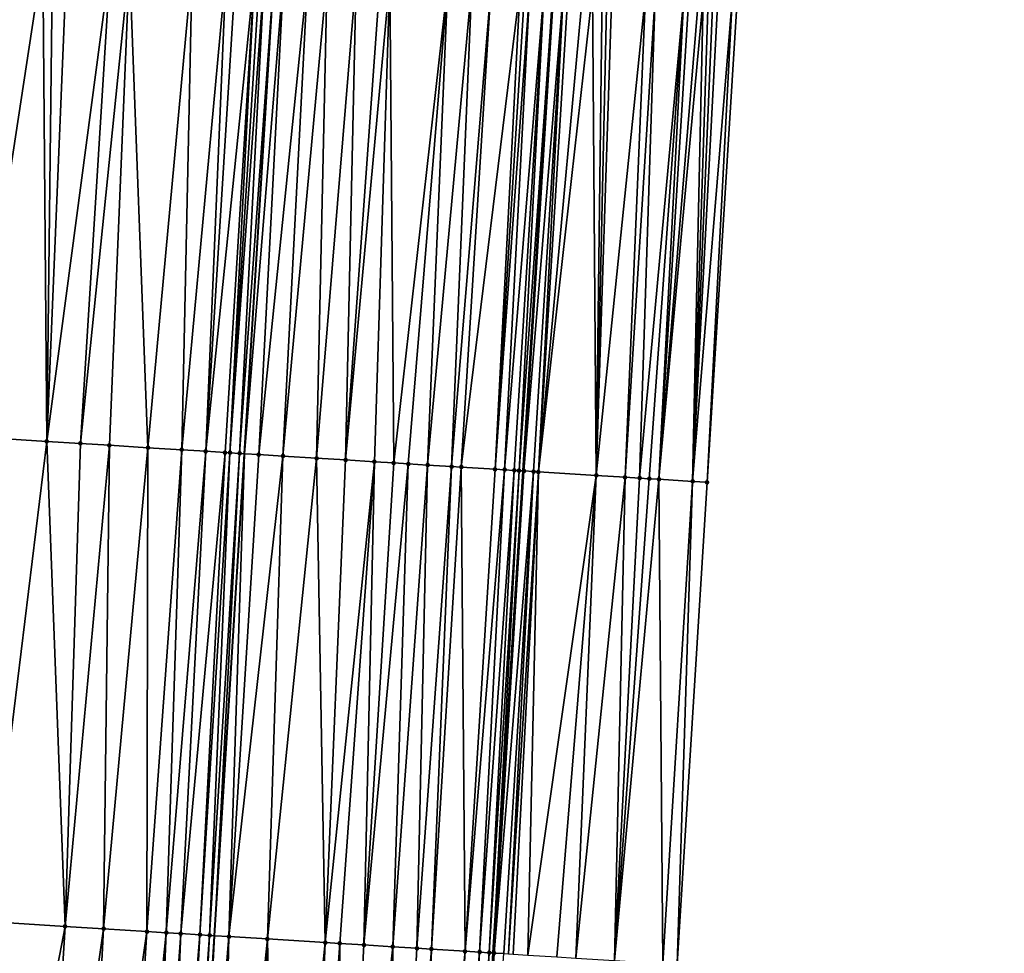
# Model space of a CAD drawing. Header units: feet. Extents: x 2004186 to 2014793, y 836912 to 864902.
# Tile 171 of 256: x 2010526 to 2010567, y 842247 to 842286. Entities that reach past the tile are written whole.
import ezdxf

# ---------------------------------------------------------------- set-up
doc = ezdxf.new("R2010")
doc.units = ezdxf.units.FT
doc.header["$LTSCALE"] = 100
doc.header["$MEASUREMENT"] = 0
for name, color, linetype, lineweight in [('EP_Travel Lane', 5, 'Continuous', 40), ('GPL_Skip Line', 2, 'Continuous', 40), ('Road Shots', 4, 'Continuous', 200), ('Road X-Section', 30, 'Continuous', 13)]:
    doc.layers.add(name, color=color, linetype=linetype, lineweight=lineweight)
doc.layers.add('I-77 SB_MM21-27-Surface-Border', color=7, linetype='Continuous')
doc.layers.add('I-77 SB_MM21-27-Surface-TIN', color=7, linetype='Continuous')

msp = doc.modelspace()

# ---------------------------------------------------------------- linework, layer by layer
at = {"layer": 'EP_Travel Lane'}
msp.add_polyline3d([(2010541.812583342, 842187.6073050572, 368.3994481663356), (2010543.02783148, 842207.5593075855, 368.7523717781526), (2010544.256558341, 842227.5238971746, 369.1108728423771), (2010545.499281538, 842247.4815499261, 369.4575295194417), (2010546.743370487, 842267.4388469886, 369.8301432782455), (2010547.98746478, 842287.3962297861, 370.2017602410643), (2010549.231550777, 842307.3534794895, 370.5502945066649), (2010550.475699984, 842327.311743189, 370.9078388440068), (2010551.724166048, 842347.2759806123, 371.2838713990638), (2010552.976670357, 842367.2332325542, 371.6699077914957), (2010554.229512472, 842387.1890350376, 372.0748773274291), (2010555.482347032, 842407.1447171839, 372.4862145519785), (2010556.73526554, 842427.1017364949, 372.8568481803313), (2010557.988139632, 842447.0580483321, 373.2271521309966), (2010559.223659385, 842467.0207003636, 373.6144986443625), (2010560.438619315, 842486.9767118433, 373.9954561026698)], dxfattribs=at)
at = {"layer": 'GPL_Skip Line'}
msp.add_polyline3d([(2010530.230376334, 842188.3301257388, 368.5071620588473), (2010531.478933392, 842208.2801220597, 368.865603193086), (2010532.72314974, 842228.2377777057, 369.2337128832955), (2010533.961852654, 842248.1948372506, 369.5938974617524), (2010535.200063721, 842268.1525093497, 369.9642353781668), (2010536.438298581, 842288.110564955, 370.323439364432), (2010537.67649606, 842308.0680180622, 370.683220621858), (2010538.914738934, 842328.0262028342, 371.0535302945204), (2010540.146844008, 842347.9839946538, 371.4369821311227), (2010541.372013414, 842367.9420126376, 371.8324116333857), (2010542.596477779, 842387.8994928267, 372.2407594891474), (2010543.820969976, 842407.8574266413, 372.6288884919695), (2010545.045512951, 842427.8161880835, 373.0080367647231), (2010546.270022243, 842447.7744005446, 373.3686745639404), (2010547.489454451, 842467.7320818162, 373.7480669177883), (2010548.703019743, 842487.6876625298, 374.1239845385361)], dxfattribs=at)
at = {"layer": 'I-77 SB_MM21-27-Surface-Border', "color": 3, "linetype": 'ByBlock', "lineweight": -2}
msp.add_polyline3d([(2010566.670289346, 842486.6026401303, 373.7428711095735), (2010565.656312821, 842466.6342149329, 373.357023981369), (2010564.835568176, 842446.6427824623, 372.962925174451), (2010563.810702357, 842426.672629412, 372.5828811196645), (2010562.785827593, 842406.7023305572, 372.1909714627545), (2010561.561361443, 842386.7448212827, 371.7898037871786), (2010560.33689217, 842366.7872610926, 371.3859847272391), (2010559.311295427, 842346.8161390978, 370.9761698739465), (2010558.078432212, 842326.8459758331, 370.6002163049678), (2010556.840116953, 842306.8866243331, 370.2575302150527), (2010555.601927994, 842286.9293085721, 369.8974097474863), (2010554.363711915, 842266.9715556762, 369.5364219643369), (2010553.12551454, 842247.0141042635, 369.1486134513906), (2010551.487471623, 842227.0800732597, 368.8317757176), (2010550.043050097, 842207.1252974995, 368.4624580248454), (2010548.794519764, 842187.1757281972, 368.1157708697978)], dxfattribs=at)
at = {"layer": 'I-77 SB_MM21-27-Surface-TIN', "color": 128, "linetype": 'ByBlock', "lineweight": -2}
for points in [[(2010526.856881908, 842288.7076087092, 370.1797007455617), (2010525.259977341, 842288.8070871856, 370.1573466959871), (2010523.822135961, 842268.8615719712, 369.7954082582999)], [(2010526.856881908, 842288.7076087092, 370.1797007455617), (2010523.822135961, 842268.8615719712, 369.7954082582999), (2010527.015939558, 842268.6625257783, 369.8433930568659)], [(2010527.256110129, 842288.6827726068, 370.1834254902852), (2010526.856881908, 842288.7076087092, 370.1797007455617), (2010527.015939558, 842268.6625257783, 369.8433930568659)], [(2010527.854946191, 842288.6454174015, 370.1946318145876), (2010527.256110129, 842288.6827726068, 370.1834254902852), (2010527.015939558, 842268.6625257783, 369.8433930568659)], [(2010529.651454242, 842288.5333496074, 370.2283719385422), (2010527.854946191, 842288.6454174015, 370.1946318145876), (2010527.015939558, 842268.6625257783, 369.8433930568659)], [(2010529.651454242, 842288.5333496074, 370.2283719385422), (2010527.015939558, 842268.6625257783, 369.8433930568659), (2010528.413221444, 842268.5753272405, 369.8706085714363)], [(2010530.449902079, 842288.4835386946, 370.243534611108), (2010529.651454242, 842288.5333496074, 370.2283719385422), (2010528.413221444, 842268.5753272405, 369.8706085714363)], [(2010530.449902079, 842288.4835386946, 370.243534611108), (2010528.413221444, 842268.5753272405, 369.8706085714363), (2010529.610901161, 842268.5007392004, 369.8856868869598)], [(2010530.449902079, 842288.4835386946, 370.243534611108), (2010529.610901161, 842268.5007392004, 369.8856868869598), (2010531.207794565, 842268.401080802, 369.9169475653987)], [(2010533.044869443, 842288.3218449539, 370.2821518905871), (2010530.449902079, 842288.4835386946, 370.243534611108), (2010531.207794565, 842268.401080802, 369.9169475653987)], [(2010533.044869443, 842288.3218449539, 370.2821518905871), (2010531.207794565, 842268.401080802, 369.9169475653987), (2010532.60507917, 842268.3139260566, 369.9418105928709)], [(2010534.442149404, 842288.2346153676, 370.312050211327), (2010533.044869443, 842288.3218449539, 370.2821518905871), (2010532.60507917, 842268.3139260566, 369.9418105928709)], [(2010534.442149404, 842288.2346153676, 370.312050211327), (2010532.60507917, 842268.3139260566, 369.9418105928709), (2010533.603135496, 842268.2516064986, 369.9631243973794)], [(2010534.841371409, 842288.2096790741, 370.3213463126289), (2010534.442149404, 842288.2346153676, 370.312050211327), (2010533.603135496, 842268.2516064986, 369.9631243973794)], [(2010535.639824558, 842288.1599537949, 370.3317471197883), (2010534.841371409, 842288.2096790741, 370.3213463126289), (2010533.603135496, 842268.2516064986, 369.9631243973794)], [(2010535.639824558, 842288.1599537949, 370.3317471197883), (2010533.603135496, 842268.2516064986, 369.9631243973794), (2010534.401589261, 842268.2018911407, 369.9726393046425)], [(2010535.639824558, 842288.1599537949, 370.3317471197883), (2010534.401589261, 842268.2018911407, 369.9726393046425), (2010534.60120732, 842268.1895367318, 369.971019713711)], [(2010535.839439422, 842288.1475478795, 370.3329346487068), (2010535.639824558, 842288.1599537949, 370.3317471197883), (2010534.60120732, 842268.1895367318, 369.971019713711)], [(2010536.039057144, 842288.1351880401, 370.3315599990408), (2010535.839439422, 842288.1475478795, 370.3329346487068), (2010534.60120732, 842268.1895367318, 369.971019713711)], [(2010536.039057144, 842288.1351880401, 370.3315599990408), (2010534.60120732, 842268.1895367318, 369.971019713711), (2010535.000447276, 842268.1648897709, 369.9644576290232)], [(2010536.039057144, 842288.1351880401, 370.3315599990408), (2010535.000447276, 842268.1648897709, 369.9644576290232), (2010536.438298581, 842288.110564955, 370.323439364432)], [(2010535.000447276, 842268.1648897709, 369.9644576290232), (2010535.200063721, 842268.1525093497, 369.9642353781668), (2010536.438298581, 842288.110564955, 370.323439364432)], [(2010536.83752898, 842288.0857639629, 370.325211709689), (2010536.438298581, 842288.110564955, 370.323439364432), (2010535.200063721, 842268.1525093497, 369.9642353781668)], [(2010536.83752898, 842288.0857639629, 370.325211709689), (2010535.200063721, 842268.1525093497, 369.9642353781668), (2010535.798913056, 842268.1153680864, 369.9635686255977)], [(2010537.835625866, 842288.0240981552, 370.3109210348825), (2010536.83752898, 842288.0857639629, 370.325211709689), (2010535.798913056, 842268.1153680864, 369.9635686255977)], [(2010537.835625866, 842288.0240981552, 370.3109210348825), (2010535.798913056, 842268.1153680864, 369.9635686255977), (2010536.797009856, 842268.0537008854, 369.9498385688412)], [(2010538.634104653, 842287.9747860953, 370.2983437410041), (2010537.835625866, 842288.0240981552, 370.3109210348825), (2010536.797009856, 842268.0537008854, 369.9498385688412)], [(2010538.634104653, 842287.9747860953, 370.2983437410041), (2010536.797009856, 842268.0537008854, 369.9498385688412), (2010538.194346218, 842267.9673803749, 369.9298874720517)], [(2010539.831814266, 842287.9006799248, 370.2871561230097), (2010538.634104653, 842287.9747860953, 370.2983437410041), (2010538.194346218, 842267.9673803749, 369.9298874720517)], [(2010539.831814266, 842287.9006799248, 370.2871561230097), (2010538.194346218, 842267.9673803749, 369.9298874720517), (2010539.392054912, 842267.8932593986, 369.9198756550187)], [(2010540.829905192, 842287.8389180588, 370.2782070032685), (2010539.831814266, 842287.9006799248, 370.2871561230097), (2010539.392054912, 842267.8932593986, 369.9198756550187)], [(2010541.229142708, 842287.8142317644, 370.2736012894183), (2010540.829905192, 842287.8389180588, 370.2782070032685), (2010539.392054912, 842267.8932593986, 369.9198756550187)], [(2010541.229142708, 842287.8142317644, 370.2736012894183), (2010539.392054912, 842267.8932593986, 369.9198756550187), (2010540.589766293, 842267.8191817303, 369.9075373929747)], [(2010541.229142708, 842287.8142317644, 370.2736012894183), (2010540.589766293, 842267.8191817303, 369.9075373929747), (2010541.388236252, 842267.7697274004, 369.9030301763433)], [(2010543.624554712, 842287.6659030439, 370.257697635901), (2010541.229142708, 842287.8142317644, 370.2736012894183), (2010541.388236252, 842267.7697274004, 369.9030301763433)], [(2010543.624554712, 842287.6659030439, 370.257697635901), (2010541.388236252, 842267.7697274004, 369.9030301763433), (2010541.987091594, 842267.7326829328, 369.8971636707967)], [(2010543.624554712, 842287.6659030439, 370.257697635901), (2010541.987091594, 842267.7326829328, 369.8971636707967), (2010542.785562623, 842267.6832458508, 369.8917299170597)], [(2010544.622646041, 842287.6041476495, 370.2483886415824), (2010543.624554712, 842287.6659030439, 370.257697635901), (2010542.785562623, 842267.6832458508, 369.8917299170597)], [(2010544.622646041, 842287.6041476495, 370.2483886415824), (2010542.785562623, 842267.6832458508, 369.8917299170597), (2010543.783657, 842267.6215396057, 369.880097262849)], [(2010545.421118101, 842287.5547271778, 370.2418398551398), (2010544.622646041, 842287.6041476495, 370.2483886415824), (2010543.783657, 842267.6215396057, 369.880097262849)], [(2010545.421118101, 842287.5547271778, 370.2418398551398), (2010543.783657, 842267.6215396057, 369.880097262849), (2010544.182892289, 842267.5968174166, 369.877576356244)], [(2010546.618832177, 842287.4806929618, 370.2266510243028), (2010545.421118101, 842287.5547271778, 370.2418398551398), (2010544.182892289, 842267.5968174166, 369.877576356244)], [(2010546.618832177, 842287.4806929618, 370.2266510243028), (2010544.182892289, 842267.5968174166, 369.877576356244), (2010545.5802324, 842267.5105573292, 369.8543794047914)], [(2010546.81845219, 842287.4683700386, 370.2232235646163), (2010546.618832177, 842287.4806929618, 370.2266510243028), (2010545.5802324, 842267.5105573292, 369.8543794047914)], [(2010547.018074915, 842287.4560908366, 370.2173648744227), (2010546.81845219, 842287.4683700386, 370.2232235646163), (2010545.5802324, 842267.5105573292, 369.8543794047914)], [(2010547.018074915, 842287.4560908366, 370.2173648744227), (2010545.5802324, 842267.5105573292, 369.8543794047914), (2010545.979476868, 842267.4859831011, 369.843910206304)], [(2010547.616933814, 842287.4191037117, 370.2081031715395), (2010547.018074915, 842287.4560908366, 370.2173648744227), (2010545.979476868, 842267.4859831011, 369.843910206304)], [(2010547.616933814, 842287.4191037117, 370.2081031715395), (2010545.979476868, 842267.4859831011, 369.843910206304), (2010546.378715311, 842267.461311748, 369.8386584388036)], [(2010547.616933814, 842287.4191037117, 370.2081031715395), (2010546.378715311, 842267.461311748, 369.8386584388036), (2010546.578338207, 842267.4490353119, 369.832850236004)], [(2010547.616933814, 842287.4191037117, 370.2081031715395), (2010546.578338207, 842267.4490353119, 369.832850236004), (2010547.98746478, 842287.3962297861, 370.2017602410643)], [(2010546.578338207, 842267.4490353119, 369.832850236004), (2010546.743370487, 842267.4388469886, 369.8301432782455), (2010547.98746478, 842287.3962297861, 370.2017602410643)], [(2010546.777958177, 842267.4367117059, 369.8295759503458), (2010547.98746478, 842287.3962297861, 370.2017602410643), (2010546.743370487, 842267.4388469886, 369.8301432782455)], [(2010548.016173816, 842287.3944574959, 370.2012687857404), (2010547.98746478, 842287.3962297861, 370.2017602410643), (2010546.777958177, 842267.4367117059, 369.8295759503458)], [(2010548.415401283, 842287.3696092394, 370.2056693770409), (2010548.016173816, 842287.3944574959, 370.2012687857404), (2010546.777958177, 842267.4367117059, 369.8295759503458)], [(2010548.415401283, 842287.3696092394, 370.2056693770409), (2010546.777958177, 842267.4367117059, 369.8295759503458), (2010547.177185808, 842267.4118660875, 369.8336855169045)], [(2010548.415401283, 842287.3696092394, 370.2056693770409), (2010547.177185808, 842267.4118660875, 369.8336855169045), (2010547.376806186, 842267.3995490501, 369.8300583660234)], [(2010548.615021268, 842287.3572858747, 370.2022664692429), (2010548.415401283, 842287.3696092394, 370.2056693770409), (2010547.376806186, 842267.3995490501, 369.8300583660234)], [(2010549.213900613, 842287.3206283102, 370.1746787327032), (2010548.615021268, 842287.3572858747, 370.2022664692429), (2010547.376806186, 842267.3995490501, 369.8300583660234)], [(2010549.613151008, 842287.2961496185, 370.1585287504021), (2010549.213900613, 842287.3206283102, 370.1746787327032), (2010547.376806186, 842267.3995490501, 369.8300583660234)], [(2010549.613151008, 842287.2961496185, 370.1585287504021), (2010547.376806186, 842267.3995490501, 369.8300583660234), (2010549.772311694, 842267.2527274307, 369.7337360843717)], [(2010550.012409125, 842287.2717953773, 370.135458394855), (2010549.613151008, 842287.2961496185, 370.1585287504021), (2010549.772311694, 842267.2527274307, 369.7337360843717)], [(2010550.212033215, 842287.2595381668, 370.1283768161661), (2010550.012409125, 842287.2717953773, 370.135458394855), (2010549.772311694, 842267.2527274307, 369.7337360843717)], [(2010550.411651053, 842287.2471802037, 370.1268978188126), (2010550.212033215, 842287.2595381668, 370.1283768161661), (2010549.772311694, 842267.2527274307, 369.7337360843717)], [(2010551.809033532, 842287.1616030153, 370.0649104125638), (2010550.411651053, 842287.2471802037, 370.1268978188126), (2010549.772311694, 842267.2527274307, 369.7337360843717)], [(2010551.809033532, 842287.1616030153, 370.0649104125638), (2010549.772311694, 842267.2527274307, 369.7337360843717), (2010550.97007243, 842267.1794452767, 369.6786637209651)], [(2010552.208285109, 842287.1371433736, 370.0477011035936), (2010551.809033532, 842287.1616030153, 370.0649104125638), (2010550.97007243, 842267.1794452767, 369.6786637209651)], [(2010552.208285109, 842287.1371433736, 370.0477011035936), (2010550.97007243, 842267.1794452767, 369.6786637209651), (2010551.568946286, 842267.1426992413, 369.6567657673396)], [(2010553.406039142, 842287.0637531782, 369.9966998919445), (2010552.208285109, 842287.1371433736, 370.0477011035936), (2010551.568946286, 842267.1426992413, 369.6567657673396)], [(2010553.406039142, 842287.0637531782, 369.9966998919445), (2010551.568946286, 842267.1426992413, 369.6567657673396), (2010551.968193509, 842267.1181694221, 369.643910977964)], [(2010553.406039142, 842287.0637531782, 369.9966998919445), (2010551.968193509, 842267.1181694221, 369.643910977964), (2010552.367449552, 842267.0937817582, 369.6234197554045)], [(2010553.605659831, 842287.0514411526, 369.9926664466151), (2010553.406039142, 842287.0637531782, 369.9966998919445), (2010552.367449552, 842267.0937817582, 369.6234197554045)], [(2010554.004888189, 842287.0266072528, 369.9962686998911), (2010553.605659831, 842287.0514411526, 369.9926664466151), (2010552.367449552, 842267.0937817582, 369.6234197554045)], [(2010554.204508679, 842287.0142920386, 369.9924125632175), (2010554.004888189, 842287.0266072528, 369.9962686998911), (2010552.367449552, 842267.0937817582, 369.6234197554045)], [(2010554.204508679, 842287.0142920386, 369.9924125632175), (2010552.367449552, 842267.0937817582, 369.6234197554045), (2010553.764833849, 842267.0082338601, 369.5619648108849)], [(2010554.404133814, 842287.0020516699, 369.9843944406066), (2010554.204508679, 842287.0142920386, 369.9924125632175), (2010553.764833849, 842267.0082338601, 369.5619648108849)], [(2010554.603763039, 842286.9898772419, 369.9727095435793), (2010554.404133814, 842287.0020516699, 369.9843944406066), (2010553.764833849, 842267.0082338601, 369.5619648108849)], [(2010554.803395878, 842286.9777610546, 369.9577859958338), (2010554.603763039, 842286.9898772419, 369.9727095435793), (2010553.764833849, 842267.0082338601, 369.5619648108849)], [(2010555.402302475, 842286.941542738, 369.905772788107), (2010554.803395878, 842286.9777610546, 369.9577859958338), (2010553.764833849, 842267.0082338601, 369.5619648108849)], [(2010555.402302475, 842286.941542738, 369.905772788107), (2010553.764833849, 842267.0082338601, 369.5619648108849), (2010554.363711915, 842266.9715556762, 369.5364219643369)], [(2010555.402302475, 842286.941542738, 369.905772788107), (2010554.363711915, 842266.9715556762, 369.5364219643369), (2010555.601927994, 842286.9293085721, 369.8974097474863)], [(2010527.015939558, 842268.6625257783, 369.8433930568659), (2010523.822135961, 842268.8615719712, 369.7954082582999), (2010524.580052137, 842248.7794959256, 369.4532960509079)], [(2010527.773847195, 842248.5803120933, 369.509380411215), (2010527.015939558, 842268.6625257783, 369.8433930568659), (2010524.580052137, 842248.7794959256, 369.4532960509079)], [(2010528.413221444, 842268.5753272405, 369.8706085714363), (2010527.015939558, 842268.6625257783, 369.8433930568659), (2010527.773847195, 842248.5803120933, 369.509380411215)], [(2010529.610901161, 842268.5007392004, 369.8856868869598), (2010528.413221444, 842268.5753272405, 369.8706085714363), (2010527.773847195, 842248.5803120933, 369.509380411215)], [(2010529.610901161, 842268.5007392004, 369.8856868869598), (2010527.773847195, 842248.5803120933, 369.509380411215), (2010529.370754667, 842248.4808804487, 369.5287031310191)], [(2010531.207794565, 842268.401080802, 369.9169475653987), (2010529.610901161, 842268.5007392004, 369.8856868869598), (2010529.370754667, 842248.4808804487, 369.5287031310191)], [(2010531.207794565, 842268.401080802, 369.9169475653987), (2010529.370754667, 842248.4808804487, 369.5287031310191), (2010531.167264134, 842248.3688354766, 369.5604718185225)], [(2010532.60507917, 842268.3139260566, 369.9418105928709), (2010531.207794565, 842268.401080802, 369.9169475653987), (2010531.167264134, 842248.3688354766, 369.5604718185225)], [(2010532.60507917, 842268.3139260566, 369.9418105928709), (2010531.167264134, 842248.3688354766, 369.5604718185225), (2010531.965705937, 842248.3189273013, 369.580597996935)], [(2010533.603135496, 842268.2516064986, 369.9631243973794), (2010532.60507917, 842268.3139260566, 369.9418105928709), (2010531.965705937, 842248.3189273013, 369.580597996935)], [(2010533.603135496, 842268.2516064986, 369.9631243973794), (2010531.965705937, 842248.3189273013, 369.580597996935), (2010532.564544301, 842248.281609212, 369.5895426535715)], [(2010534.401589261, 842268.2018911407, 369.9726393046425), (2010533.603135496, 842268.2516064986, 369.9631243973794), (2010532.564544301, 842248.281609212, 369.5895426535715)], [(2010534.401589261, 842268.2018911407, 369.9726393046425), (2010532.564544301, 842248.281609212, 369.5895426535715), (2010533.363000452, 842248.2319323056, 369.5970868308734)], [(2010534.60120732, 842268.1895367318, 369.971019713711), (2010534.401589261, 842268.2018911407, 369.9726393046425), (2010533.363000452, 842248.2319323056, 369.5970868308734)], [(2010534.60120732, 842268.1895367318, 369.971019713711), (2010533.363000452, 842248.2319323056, 369.5970868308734), (2010533.762233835, 842248.2071794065, 369.5962043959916)], [(2010535.000447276, 842268.1648897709, 369.9644576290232), (2010534.60120732, 842268.1895367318, 369.971019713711), (2010533.762233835, 842248.2071794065, 369.5962043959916)], [(2010535.000447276, 842268.1648897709, 369.9644576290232), (2010533.762233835, 842248.2071794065, 369.5962043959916), (2010533.961852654, 842248.1948372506, 369.5938974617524)], [(2010535.000447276, 842268.1648897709, 369.9644576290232), (2010533.961852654, 842248.1948372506, 369.5938974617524), (2010535.200063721, 842268.1525093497, 369.9642353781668)], [(2010534.560709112, 842248.1578107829, 369.586976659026), (2010535.200063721, 842268.1525093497, 369.9642353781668), (2010533.961852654, 842248.1948372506, 369.5938974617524)], [(2010535.798913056, 842268.1153680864, 369.9635686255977), (2010535.200063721, 842268.1525093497, 369.9642353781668), (2010534.560709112, 842248.1578107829, 369.586976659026)], [(2010536.797009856, 842268.0537008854, 369.9498385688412), (2010535.798913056, 842268.1153680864, 369.9635686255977), (2010534.560709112, 842248.1578107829, 369.586976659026)], [(2010536.797009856, 842268.0537008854, 369.9498385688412), (2010534.560709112, 842248.1578107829, 369.586976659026), (2010536.157662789, 842248.0591238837, 369.5657820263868)], [(2010538.194346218, 842267.9673803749, 369.9298874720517), (2010536.797009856, 842268.0537008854, 369.9498385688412), (2010536.157662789, 842248.0591238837, 369.5657820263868)], [(2010538.194346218, 842267.9673803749, 369.9298874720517), (2010536.157662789, 842248.0591238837, 369.5657820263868), (2010538.553084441, 842247.9109506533, 369.5417634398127)], [(2010539.392054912, 842267.8932593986, 369.9198756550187), (2010538.194346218, 842267.9673803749, 369.9298874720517), (2010538.553084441, 842247.9109506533, 369.5417634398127)], [(2010540.589766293, 842267.8191817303, 369.9075373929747), (2010539.392054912, 842267.8932593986, 369.9198756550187), (2010538.553084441, 842247.9109506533, 369.5417634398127)], [(2010540.589766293, 842267.8191817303, 369.9075373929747), (2010538.553084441, 842247.9109506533, 369.5417634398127), (2010539.151936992, 842247.8738612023, 369.5382691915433)], [(2010540.589766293, 842267.8191817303, 369.9075373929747), (2010539.151936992, 842247.8738612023, 369.5382691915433), (2010540.150032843, 842247.8121787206, 369.525194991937)], [(2010541.388236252, 842267.7697274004, 369.9030301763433), (2010540.589766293, 842267.8191817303, 369.9075373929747), (2010540.150032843, 842247.8121787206, 369.525194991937)], [(2010541.987091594, 842267.7326829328, 369.8971636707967), (2010541.388236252, 842267.7697274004, 369.9030301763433), (2010540.150032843, 842247.8121787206, 369.525194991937)], [(2010541.987091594, 842267.7326829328, 369.8971636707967), (2010540.150032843, 842247.8121787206, 369.525194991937), (2010541.347743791, 842247.7380940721, 369.5130787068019)], [(2010542.785562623, 842267.6832458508, 369.8917299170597), (2010541.987091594, 842267.7326829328, 369.8971636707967), (2010541.347743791, 842247.7380940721, 369.5130787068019)], [(2010542.785562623, 842267.6832458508, 369.8917299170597), (2010541.347743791, 842247.7380940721, 369.5130787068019), (2010542.345835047, 842247.67633752, 369.5040342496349)], [(2010543.783657, 842267.6215396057, 369.880097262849), (2010542.785562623, 842267.6832458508, 369.8917299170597), (2010542.345835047, 842247.67633752, 369.5040342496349)], [(2010543.783657, 842267.6215396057, 369.880097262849), (2010542.345835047, 842247.67633752, 369.5040342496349), (2010542.944687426, 842247.639245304, 369.5006904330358)], [(2010544.182892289, 842267.5968174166, 369.877576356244), (2010543.783657, 842267.6215396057, 369.880097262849), (2010542.944687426, 842247.639245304, 369.5006904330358)], [(2010544.182892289, 842267.5968174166, 369.877576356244), (2010542.944687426, 842247.639245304, 369.5006904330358), (2010544.342021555, 842247.552888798, 369.4824426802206)], [(2010545.5802324, 842267.5105573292, 369.8543794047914), (2010544.182892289, 842267.5968174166, 369.877576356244), (2010544.342021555, 842247.552888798, 369.4824426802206)], [(2010545.979476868, 842267.4859831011, 369.843910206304), (2010545.5802324, 842267.5105573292, 369.8543794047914), (2010544.342021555, 842247.552888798, 369.4824426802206)], [(2010545.979476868, 842267.4859831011, 369.843910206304), (2010544.342021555, 842247.552888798, 369.4824426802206), (2010544.940883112, 842247.5159445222, 369.4710502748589)], [(2010546.378715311, 842267.461311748, 369.8386584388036), (2010545.979476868, 842267.4859831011, 369.843910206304), (2010544.940883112, 842247.5159445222, 369.4710502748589)], [(2010546.378715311, 842267.461311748, 369.8386584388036), (2010544.940883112, 842247.5159445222, 369.4710502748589), (2010545.34012832, 842247.4913822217, 369.4597984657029)], [(2010546.578338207, 842267.4490353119, 369.832850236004), (2010546.378715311, 842267.461311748, 369.8386584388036), (2010545.34012832, 842247.4913822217, 369.4597984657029)], [(2010546.578338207, 842267.4490353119, 369.832850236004), (2010545.34012832, 842247.4913822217, 369.4597984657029), (2010545.499281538, 842247.4815499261, 369.4575295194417)], [(2010546.578338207, 842267.4490353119, 369.832850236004), (2010545.499281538, 842247.4815499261, 369.4575295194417), (2010546.743370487, 842267.4388469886, 369.8301432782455)], [(2010545.539747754, 842247.4790499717, 369.4569526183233), (2010546.743370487, 842267.4388469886, 369.8301432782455), (2010545.499281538, 842247.4815499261, 369.4575295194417)], [(2010546.777958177, 842267.4367117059, 369.8295759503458), (2010546.743370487, 842267.4388469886, 369.8301432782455), (2010545.539747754, 842247.4790499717, 369.4569526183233)], [(2010547.177185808, 842267.4118660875, 369.8336855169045), (2010546.777958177, 842267.4367117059, 369.8295759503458), (2010545.539747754, 842247.4790499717, 369.4569526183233)], [(2010547.177185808, 842267.4118660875, 369.8336855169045), (2010545.539747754, 842247.4790499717, 369.4569526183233), (2010545.938981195, 842247.454298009, 369.4560192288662)], [(2010547.177185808, 842267.4118660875, 369.8336855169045), (2010545.938981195, 842247.454298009, 369.4560192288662), (2010546.138600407, 842247.441962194, 369.4533673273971)], [(2010547.376806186, 842267.3995490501, 369.8300583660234), (2010547.177185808, 842267.4118660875, 369.8336855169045), (2010546.138600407, 842247.441962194, 369.4533673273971)], [(2010547.376806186, 842267.3995490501, 369.8300583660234), (2010546.138600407, 842247.441962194, 369.4533673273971), (2010546.338222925, 842247.4296796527, 369.4478170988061)], [(2010547.376806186, 842267.3995490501, 369.8300583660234), (2010546.338222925, 842247.4296796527, 369.4478170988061), (2010546.937100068, 842247.3929865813, 369.4227581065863)], [(2010549.772311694, 842267.2527274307, 369.7337360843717), (2010547.376806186, 842267.3995490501, 369.8300583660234), (2010546.937100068, 842247.3929865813, 369.4227581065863)], [(2010549.772311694, 842267.2527274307, 369.7337360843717), (2010546.937100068, 842247.3929865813, 369.4227581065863), (2010548.134851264, 842247.3195506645, 369.3753480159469)], [(2010549.772311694, 842267.2527274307, 369.7337360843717), (2010548.134851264, 842247.3195506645, 369.3753480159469), (2010548.933361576, 842247.2707467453, 369.3353979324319)], [(2010550.97007243, 842267.1794452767, 369.6786637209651), (2010549.772311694, 842267.2527274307, 369.7337360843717), (2010548.933361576, 842247.2707467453, 369.3353979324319)], [(2010550.97007243, 842267.1794452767, 369.6786637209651), (2010548.933361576, 842247.2707467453, 369.3353979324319), (2010550.530368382, 842247.1729161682, 369.2676156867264)], [(2010551.568946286, 842267.1426992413, 369.6567657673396), (2010550.97007243, 842267.1794452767, 369.6786637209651), (2010550.530368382, 842247.1729161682, 369.2676156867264)], [(2010551.968193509, 842267.1181694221, 369.643910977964), (2010551.568946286, 842267.1426992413, 369.6567657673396), (2010550.530368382, 842247.1729161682, 369.2676156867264)], [(2010552.367449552, 842267.0937817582, 369.6234197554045), (2010551.968193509, 842267.1181694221, 369.643910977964), (2010550.530368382, 842247.1729161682, 369.2676156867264)], [(2010552.367449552, 842267.0937817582, 369.6234197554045), (2010550.530368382, 842247.1729161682, 369.2676156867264), (2010552.526633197, 842247.0507296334, 369.177355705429)], [(2010553.764833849, 842267.0082338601, 369.5619648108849), (2010552.367449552, 842267.0937817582, 369.6234197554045), (2010552.526633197, 842247.0507296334, 369.177355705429)], [(2010553.764833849, 842267.0082338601, 369.5619648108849), (2010552.526633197, 842247.0507296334, 369.177355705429), (2010553.12551454, 842247.0141042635, 369.1486134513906)], [(2010553.764833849, 842267.0082338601, 369.5619648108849), (2010553.12551454, 842247.0141042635, 369.1486134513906), (2010554.363711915, 842266.9715556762, 369.5364219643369)], [(2010527.773847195, 842248.5803120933, 369.509380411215), (2010524.580052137, 842248.7794959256, 369.4532960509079), (2010523.940213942, 842228.7855408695, 369.1045783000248)], [(2010527.773847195, 842248.5803120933, 369.509380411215), (2010523.940213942, 842228.7855408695, 369.1045783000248), (2010526.535169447, 842228.6236566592, 369.1451736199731)], [(2010529.370754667, 842248.4808804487, 369.5287031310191), (2010527.773847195, 842248.5803120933, 369.509380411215), (2010526.535169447, 842228.6236566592, 369.1451736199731)], [(2010529.370754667, 842248.4808804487, 369.5287031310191), (2010526.535169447, 842228.6236566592, 369.1451736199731), (2010528.331678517, 842228.5116057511, 369.1720447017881)], [(2010531.167264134, 842248.3688354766, 369.5604718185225), (2010529.370754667, 842248.4808804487, 369.5287031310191), (2010528.331678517, 842228.5116057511, 369.1720447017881)], [(2010531.167264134, 842248.3688354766, 369.5604718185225), (2010528.331678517, 842228.5116057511, 369.1720447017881), (2010529.92856965, 842228.411911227, 369.2010050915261)], [(2010531.965705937, 842248.3189273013, 369.580597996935), (2010531.167264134, 842248.3688354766, 369.5604718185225), (2010529.92856965, 842228.411911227, 369.2010050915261)], [(2010531.965705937, 842248.3189273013, 369.580597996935), (2010529.92856965, 842228.411911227, 369.2010050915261), (2010531.126232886, 842228.337057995, 369.2271842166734)], [(2010532.564544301, 842248.281609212, 369.5895426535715), (2010531.965705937, 842248.3189273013, 369.580597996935), (2010531.126232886, 842228.337057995, 369.2271842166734)], [(2010532.564544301, 842248.281609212, 369.5895426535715), (2010531.126232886, 842228.337057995, 369.2271842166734), (2010531.725070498, 842228.2997279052, 369.2350466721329)], [(2010533.363000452, 842248.2319323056, 369.5970868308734), (2010532.564544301, 842248.281609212, 369.5895426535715), (2010531.725070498, 842228.2997279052, 369.2350466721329)], [(2010533.363000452, 842248.2319323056, 369.5970868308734), (2010531.725070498, 842228.2997279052, 369.2350466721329), (2010532.323914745, 842228.262504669, 369.2371227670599)], [(2010533.762233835, 842248.2071794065, 369.5962043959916), (2010533.363000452, 842248.2319323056, 369.5970868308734), (2010532.323914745, 842228.262504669, 369.2371227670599)], [(2010533.762233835, 842248.2071794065, 369.5962043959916), (2010532.323914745, 842228.262504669, 369.2371227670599), (2010532.72314974, 842228.2377777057, 369.2337128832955)], [(2010533.762233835, 842248.2071794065, 369.5962043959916), (2010532.72314974, 842228.2377777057, 369.2337128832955), (2010533.961852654, 842248.1948372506, 369.5938974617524)], [(2010532.922767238, 842228.2254142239, 369.2320079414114), (2010533.961852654, 842248.1948372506, 369.5938974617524), (2010532.72314974, 842228.2377777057, 369.2337128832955)], [(2010534.560709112, 842248.1578107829, 369.586976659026), (2010533.961852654, 842248.1948372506, 369.5938974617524), (2010532.922767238, 842228.2254142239, 369.2320079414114)], [(2010534.560709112, 842248.1578107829, 369.586976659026), (2010532.922767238, 842228.2254142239, 369.2320079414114), (2010533.521624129, 842228.1883946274, 369.2230564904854)], [(2010534.560709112, 842248.1578107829, 369.586976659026), (2010533.521624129, 842228.1883946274, 369.2230564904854), (2010534.120478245, 842228.1513303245, 369.2165260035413)], [(2010536.157662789, 842248.0591238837, 369.5657820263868), (2010534.560709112, 842248.1578107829, 369.586976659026), (2010534.120478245, 842228.1513303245, 369.2165260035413)], [(2010536.157662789, 842248.0591238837, 369.5657820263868), (2010534.120478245, 842228.1513303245, 369.2165260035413), (2010535.118577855, 842228.0897081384, 369.1974295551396)], [(2010536.157662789, 842248.0591238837, 369.5657820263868), (2010535.118577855, 842228.0897081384, 369.1974295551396), (2010536.515900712, 842228.003169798, 369.1851683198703)], [(2010538.553084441, 842247.9109506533, 369.5417634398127), (2010536.157662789, 842248.0591238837, 369.5657820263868), (2010536.515900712, 842228.003169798, 369.1851683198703)], [(2010538.553084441, 842247.9109506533, 369.5417634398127), (2010536.515900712, 842228.003169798, 369.1851683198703), (2010537.713606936, 842227.9290088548, 369.1738584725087)], [(2010539.151936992, 842247.8738612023, 369.5382691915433), (2010538.553084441, 842247.9109506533, 369.5417634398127), (2010537.713606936, 842227.9290088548, 369.1738584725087)], [(2010539.151936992, 842247.8738612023, 369.5382691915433), (2010537.713606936, 842227.9290088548, 369.1738584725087), (2010539.110928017, 842227.8424419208, 369.1631456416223)], [(2010540.150032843, 842247.8121787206, 369.525194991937), (2010539.151936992, 842247.8738612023, 369.5382691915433), (2010539.110928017, 842227.8424419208, 369.1631456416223)], [(2010541.347743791, 842247.7380940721, 369.5130787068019), (2010540.150032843, 842247.8121787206, 369.525194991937), (2010539.110928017, 842227.8424419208, 369.1631456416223)], [(2010541.347743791, 842247.7380940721, 369.5130787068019), (2010539.110928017, 842227.8424419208, 369.1631456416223), (2010541.306716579, 842227.7063806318, 369.1478023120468)], [(2010542.345835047, 842247.67633752, 369.5040342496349), (2010541.347743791, 842247.7380940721, 369.5130787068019), (2010541.306716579, 842227.7063806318, 369.1478023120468)], [(2010542.944687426, 842247.639245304, 369.5006904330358), (2010542.345835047, 842247.67633752, 369.5040342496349), (2010541.306716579, 842227.7063806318, 369.1478023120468)], [(2010542.944687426, 842247.639245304, 369.5006904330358), (2010541.306716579, 842227.7063806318, 369.1478023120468), (2010542.304799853, 842227.6444953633, 369.1429523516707)], [(2010544.342021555, 842247.552888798, 369.4824426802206), (2010542.944687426, 842247.639245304, 369.5006904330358), (2010542.304799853, 842227.6444953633, 369.1429523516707)], [(2010544.342021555, 842247.552888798, 369.4824426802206), (2010542.304799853, 842227.6444953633, 369.1429523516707), (2010543.103272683, 842227.5950871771, 369.1336556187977)], [(2010544.940883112, 842247.5159445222, 369.4710502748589), (2010544.342021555, 842247.552888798, 369.4824426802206), (2010543.103272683, 842227.5950871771, 369.1336556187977)], [(2010544.940883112, 842247.5159445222, 369.4710502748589), (2010543.103272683, 842227.5950871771, 369.1336556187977), (2010543.901753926, 842227.5458144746, 369.1170221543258)], [(2010545.34012832, 842247.4913822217, 369.4597984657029), (2010544.940883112, 842247.5159445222, 369.4710502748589), (2010543.901753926, 842227.5458144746, 369.1170221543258)], [(2010545.34012832, 842247.4913822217, 369.4597984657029), (2010543.901753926, 842227.5458144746, 369.1170221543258), (2010544.256558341, 842227.5238971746, 369.1108728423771)], [(2010545.34012832, 842247.4913822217, 369.4597984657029), (2010544.256558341, 842227.5238971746, 369.1108728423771), (2010545.499281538, 842247.4815499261, 369.4575295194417)], [(2010545.539747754, 842247.4790499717, 369.4569526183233), (2010545.499281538, 842247.4815499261, 369.4575295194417), (2010544.256558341, 842227.5238971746, 369.1108728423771)], [(2010545.539747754, 842247.4790499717, 369.4569526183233), (2010544.256558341, 842227.5238971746, 369.1108728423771), (2010544.500612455, 842227.5088212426, 369.1066430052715)], [(2010545.938981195, 842247.454298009, 369.4560192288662), (2010545.539747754, 842247.4790499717, 369.4569526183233), (2010544.500612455, 842227.5088212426, 369.1066430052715)]]:
    msp.add_3dface(points, dxfattribs=at)
at = {"layer": 'Road Shots', "lineweight": 100}
for p in [(2010527.015939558, 842268.6625257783, 369.8433930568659), (2010528.413221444, 842268.5753272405, 369.8706085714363), (2010529.610901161, 842268.5007392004, 369.8856868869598), (2010531.207794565, 842268.401080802, 369.9169475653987), (2010532.60507917, 842268.3139260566, 369.9418105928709), (2010533.603135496, 842268.2516064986, 369.9631243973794), (2010534.401589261, 842268.2018911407, 369.9726393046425), (2010534.60120732, 842268.1895367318, 369.971019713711), (2010535.000447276, 842268.1648897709, 369.9644576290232), (2010535.798913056, 842268.1153680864, 369.9635686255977), (2010536.797009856, 842268.0537008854, 369.9498385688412), (2010538.194346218, 842267.9673803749, 369.9298874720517), (2010539.392054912, 842267.8932593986, 369.9198756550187), (2010540.589766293, 842267.8191817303, 369.9075373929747), (2010541.388236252, 842267.7697274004, 369.9030301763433), (2010541.987091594, 842267.7326829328, 369.8971636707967), (2010542.785562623, 842267.6832458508, 369.8917299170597), (2010543.783657, 842267.6215396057, 369.880097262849), (2010544.182892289, 842267.5968174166, 369.877576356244), (2010545.5802324, 842267.5105573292, 369.8543794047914), (2010545.979476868, 842267.4859831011, 369.843910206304), (2010546.378715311, 842267.461311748, 369.8386584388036), (2010546.578338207, 842267.4490353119, 369.832850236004), (2010546.777958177, 842267.4367117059, 369.8295759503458), (2010547.177185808, 842267.4118660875, 369.8336855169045), (2010547.376806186, 842267.3995490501, 369.8300583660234), (2010549.772311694, 842267.2527274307, 369.7337360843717), (2010550.97007243, 842267.1794452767, 369.6786637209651), (2010551.568946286, 842267.1426992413, 369.6567657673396), (2010551.968193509, 842267.1181694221, 369.643910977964), (2010552.367449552, 842267.0937817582, 369.6234197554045), (2010553.764833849, 842267.0082338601, 369.5619648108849), (2010554.363711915, 842266.9715556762, 369.5364219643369), (2010527.773847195, 842248.5803120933, 369.509380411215), (2010529.370754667, 842248.4808804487, 369.5287031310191), (2010531.167264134, 842248.3688354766, 369.5604718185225), (2010531.965705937, 842248.3189273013, 369.580597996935), (2010532.564544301, 842248.281609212, 369.5895426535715), (2010533.363000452, 842248.2319323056, 369.5970868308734), (2010533.762233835, 842248.2071794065, 369.5962043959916), (2010534.560709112, 842248.1578107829, 369.586976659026), (2010536.157662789, 842248.0591238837, 369.5657820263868), (2010538.553084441, 842247.9109506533, 369.5417634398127), (2010539.151936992, 842247.8738612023, 369.5382691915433), (2010540.150032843, 842247.8121787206, 369.525194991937), (2010541.347743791, 842247.7380940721, 369.5130787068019), (2010542.345835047, 842247.67633752, 369.5040342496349), (2010542.944687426, 842247.639245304, 369.5006904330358), (2010544.342021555, 842247.552888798, 369.4824426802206), (2010544.940883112, 842247.5159445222, 369.4710502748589), (2010545.34012832, 842247.4913822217, 369.4597984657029), (2010545.539747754, 842247.4790499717, 369.4569526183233)]:
    msp.add_point(p, dxfattribs=at)
at = {"layer": 'Road X-Section', "extrusion": (0.06191202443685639, 0.9979073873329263, 0.01864799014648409), "elevation": 964988.8150312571, "flags": 128}
msp.add_lwpolyline([(-1954491.471724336, -17628.78079126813), (-1954492.671724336, -17628.73302870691), (-1954493.471724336, -17628.70493535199), (-1954493.871724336, -17628.6898814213), (-1954494.471724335, -17628.67345722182), (-1954495.671724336, -17628.62272946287), (-1954495.871724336, -17628.61667356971), (-1954496.271724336, -17628.61349447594), (-1954496.471724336, -17628.60703245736), (-1954496.871724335, -17628.58487136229), (-1954497.071724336, -17628.57649505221), (-1954497.871724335, -17628.55250450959), (-1954498.071724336, -17628.54804815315), (-1954499.071724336, -17628.53682756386), (-1954499.671724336, -17628.52736195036), (-1954500.471724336, -17628.51924299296), (-1954502.471724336, -17628.49471767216), (-1954503.671724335, -17628.48035181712), (-1954504.471724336, -17628.46733969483), (-1954505.071724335, -17628.4558054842), (-1954505.471724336, -17628.44635219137), (-1954506.471724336, -17628.43404675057), (-1954507.471724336, -17628.41265386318), (-1954508.671724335, -17628.40238489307), (-1954509.071724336, -17628.39621644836), (-1954509.871724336, -17628.37188387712), (-1954513.071724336, -17628.32389073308), (-1954514.471724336, -17628.2966704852), (-1954515.671724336, -17628.28158954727), (-1954517.271724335, -17628.25032343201), (-1954518.671724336, -17628.22545608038), (-1954519.671724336, -17628.20413856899), (-1954520.471724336, -17628.1946220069), (-1954520.671724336, -17628.19624187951), (-1954521.071724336, -17628.20280510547), (-1954521.871724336, -17628.20369426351), (-1954522.871724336, -17628.21742670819), (-1954524.271724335, -17628.23738127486), (-1954525.471724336, -17628.24739483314), (-1954526.671724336, -17628.25973524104), (-1954527.471724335, -17628.26424324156), (-1954528.071724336, -17628.2701107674), (-1954528.871724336, -17628.27554546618), (-1954529.871724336, -17628.28718014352), (-1954530.271724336, -17628.28970148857), (-1954531.671724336, -17628.31290247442), (-1954532.071724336, -17628.3233734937), (-1954532.471724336, -17628.32862617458), (-1954532.671724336, -17628.33443538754), (-1954532.871724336, -17628.33771024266), (-1954533.271724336, -17628.33359996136), (-1954533.471724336, -17628.33722774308), (-1954535.871724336, -17628.43356677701), (-1954537.071724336, -17628.48864871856), (-1954537.671724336, -17628.51055048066), (-1954538.071724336, -17628.52340750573), (-1954538.471724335, -17628.5439022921), (-1954539.871724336, -17628.60536792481), (-1954540.471724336, -17628.63091521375)], dxfattribs=at)
at = {"layer": 'Road X-Section', "extrusion": (0.06191229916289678, 0.9979117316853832, 0.01841311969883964), "elevation": 964972.9401189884, "flags": 128}
msp.add_lwpolyline([(-1954491.666719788, -17402.07123761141), (-1954492.866719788, -17402.02911799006), (-1954493.666719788, -17401.99866388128), (-1954494.666719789, -17401.96251061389), (-1954495.466719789, -17401.93125068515), (-1954496.866719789, -17401.89088885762), (-1954497.466719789, -17401.876147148), (-1954498.066719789, -17401.86764623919), (-1954498.866719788, -17401.85771814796), (-1954499.666719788, -17401.84360072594), (-1954501.066719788, -17401.82951272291), (-1954502.266719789, -17401.81263207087), (-1954503.266719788, -17401.80438585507), (-1954504.666719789, -17401.78170227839), (-1954505.266719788, -17401.77144953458), (-1954506.266719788, -17401.76050388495), (-1954506.866719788, -17401.75451300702), (-1954507.466719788, -17401.74236880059), (-1954508.266719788, -17401.7244598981), (-1954508.866719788, -17401.71168067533), (-1954509.666719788, -17401.6903138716), (-1954510.466719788, -17401.67844979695), (-1954511.866719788, -17401.65916174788), (-1954515.066719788, -17401.60306787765), (-1954516.666719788, -17401.5837418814), (-1954518.466719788, -17401.55196780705), (-1954519.266719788, -17401.53183821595), (-1954519.866719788, -17401.52289204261), (-1954520.666719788, -17401.51534658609), (-1954521.066719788, -17401.5162291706), (-1954521.866719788, -17401.52545847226), (-1954523.466719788, -17401.54665669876), (-1954525.866719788, -17401.57067935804), (-1954526.466719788, -17401.57417419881), (-1954527.466719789, -17401.58725061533), (-1954528.666719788, -17401.59936895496), (-1954529.666719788, -17401.60841494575), (-1954530.266719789, -17401.61175932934), (-1954531.666719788, -17401.63001017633), (-1954532.266719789, -17401.64140451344), (-1954532.666719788, -17401.65265823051), (-1954532.866719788, -17401.65550456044), (-1954533.266719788, -17401.65643810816), (-1954533.466719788, -17401.65909045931), (-1954533.666719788, -17401.66464162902), (-1954534.266719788, -17401.68970487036), (-1954535.466719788, -17401.73712300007), (-1954536.266719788, -17401.7770798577), (-1954537.866719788, -17401.84487359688), (-1954539.866719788, -17401.93514888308), (-1954540.466719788, -17401.96389601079)], dxfattribs=at)

doc.saveas('drawing.dxf')
